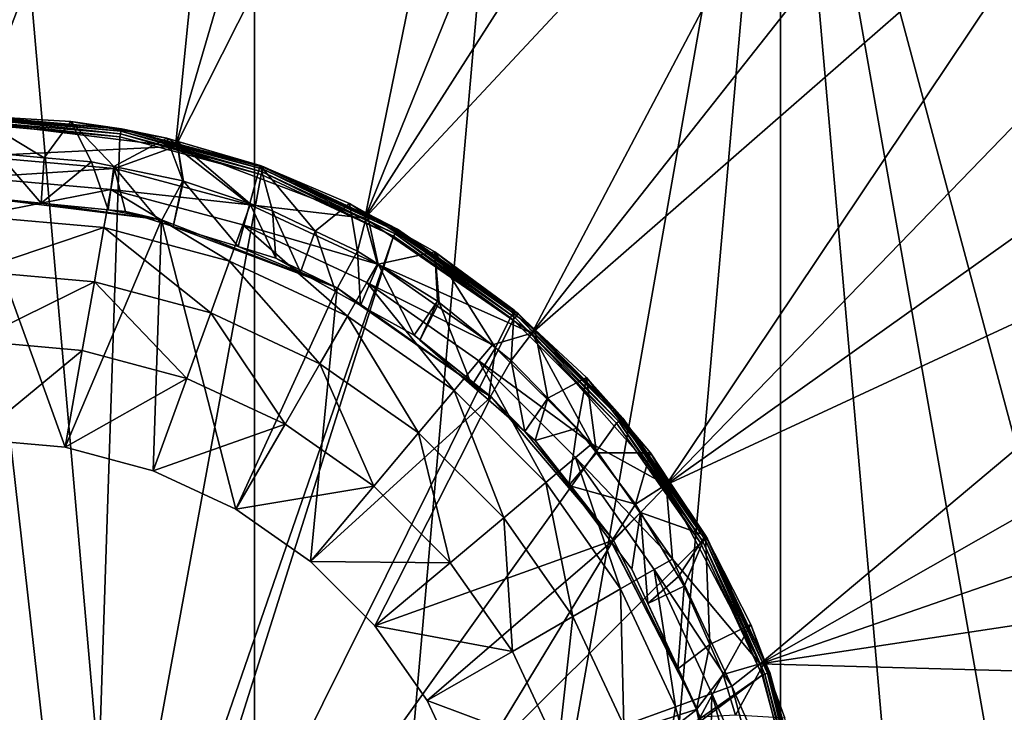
# Model space of a CAD drawing. Extents: x 0 to 80, y 0 to 208.
# Tile 12 of 33: x 41 to 66, y 54 to 71. Entities that reach past the tile are written whole.
import ezdxf

# ---------------------------------------------------------------- set-up
doc = ezdxf.new("R2010")
doc.units = 0

msp = doc.modelspace()

# ---------------------------------------------------------------- linework, layer by layer
for points in [[(40, 88), (46.945923, 8.607685), (40, 8.000016)], [(40, 88), (46.945923, 87.392303), (46.945923, 8.607685)], [(43.44265, 87.349686, 3.999993), (40, 87.500008, 3.999993), (40, 68.850014, 3.999993)], [(46.8591, 86.89991, 3.999993), (43.44265, 87.349686, 3.999993), (40, 68.850014, 3.999993)], [(46.945923, 87.392303), (53.680805, 85.587708), (46.945923, 8.607685)], [(46.8591, 86.89991, 3.999993), (40, 68.850014, 3.999993), (44.989727, 68.244133, 3.999993)], [(50.223351, 86.154076, 3.999993), (46.8591, 86.89991, 3.999993), (44.989727, 68.244133, 3.999993)], [(53.509792, 85.117874, 3.999993), (50.223351, 86.154076, 3.999993), (44.989727, 68.244133, 3.999993)], [(53.680805, 85.587708), (60, 82.641037), (46.945923, 8.607685)], [(53.509792, 85.117874, 3.999993), (44.989727, 68.244133, 3.999993), (49.68948, 66.461769, 3.999993)], [(56.69342, 83.799156, 3.999993), (53.509792, 85.117874, 3.999993), (49.68948, 66.461769, 3.999993)], [(59.75, 82.208008, 3.999993), (56.69342, 83.799156, 3.999993), (49.68948, 66.461769, 3.999993)], [(60, 82.641037), (53.680805, 10.412306), (46.945923, 8.607685)], [(60, 82.641037), (60, 13.35898), (53.680805, 10.412306)], [(60, 82.641037), (65.711502, 17.358213), (60, 13.35898)], [(60, 82.641037), (70.641777, 22.288502), (65.711502, 17.358213)], [(60, 82.641037), (74.641014, 27.999996), (70.641777, 22.288502)], [(60, 82.641037), (65.711502, 78.641769), (74.641014, 27.999996)], [(62.656269, 80.356506, 3.999993), (59.75, 82.208008, 3.999993), (49.68948, 66.461769, 3.999993)], [(62.656269, 80.356506, 3.999993), (49.68948, 66.461769, 3.999993), (53.826103, 63.606441, 3.999993)], [(65.390106, 78.258751, 3.999993), (62.656269, 80.356506, 3.999993), (53.826103, 63.606441, 3.999993)], [(67.930717, 75.930717, 3.999993), (65.390106, 78.258751, 3.999993), (53.826103, 63.606441, 3.999993)], [(67.930717, 75.930717, 3.999993), (53.826103, 63.606441, 3.999993), (57.15921, 59.844166, 3.999993)], [(70.258759, 73.390129, 3.999993), (67.930717, 75.930717, 3.999993), (57.15921, 59.844166, 3.999993)], [(72.356506, 70.656273, 3.999993), (70.258759, 73.390129, 3.999993), (57.15921, 59.844166, 3.999993)], [(74.208, 67.750008, 3.999993), (72.356506, 70.656273, 3.999993), (57.15921, 59.844166, 3.999993)], [(40, 69.000008, 38.443371), (42.395897, 68.863007, 38.393497), (41.734756, 67.963272, 38.066029)], [(40.589722, 68.064865, 38.103001), (40, 69.000008, 38.443371), (41.734756, 67.963272, 38.066029)], [(40, 69.000008, 60.599998), (40, 68.98764, 60.669212), (43.644466, 68.668785, 60.669212)], [(43.64661, 68.680969, 60.599998), (40, 69.000008, 60.599998), (43.644466, 68.668785, 60.669212)], [(42.395897, 68.863007, 38.393497), (40, 69.000008, 60.599998), (43.64661, 68.680969, 60.599998)], [(40, 69.000008, 38.443371), (40, 69.000008, 60.599998), (42.395897, 68.863007, 38.393497)], [(40, 68.98764, 60.669212), (40, 68.941414, 60.741409), (43.63644, 68.623276, 60.741409)], [(43.644466, 68.668785, 60.669212), (40, 68.98764, 60.669212), (43.63644, 68.623276, 60.741409)], [(43.63644, 68.623276, 60.741409), (40, 68.941414, 60.741409), (43.623901, 68.55217, 60.787632)], [(40, 68.941414, 60.741409), (40, 68.869232, 60.787632), (43.623901, 68.55217, 60.787632)], [(40, 68.800003, 60.799988), (36.388115, 68.484009, 60.799988), (42.799995, 44, 60.799988)], [(40, 68.869232, 60.787632), (40, 68.800003, 60.799988), (43.611877, 68.484009, 60.799988)], [(43.623901, 68.55217, 60.787632), (40, 68.869232, 60.787632), (43.611877, 68.484009, 60.799988)], [(44.989727, 68.244133, 23.999989), (40, 68.850014, 23.999989), (40, 67.999992, 24.000004)], [(40, 68.850014, 3.999993), (44.989727, 68.244133, 23.999989), (44.989727, 68.244133, 3.999993)], [(40, 68.850014, 3.999993), (40, 68.850014, 23.999989), (44.989727, 68.244133, 23.999989)], [(43.611877, 68.484009, 60.799988), (40, 68.800003, 60.799988), (42.799995, 44, 60.799988)], [(41.734756, 67.963272, 38.066029), (42.395897, 68.863007, 38.393497), (42.904339, 67.859497, 38.028255)], [(42.395897, 68.863007, 38.393497), (44.771313, 68.450897, 38.243504), (43.459831, 67.743362, 37.985996)], [(42.904339, 67.859497, 38.028255), (42.395897, 68.863007, 38.393497), (43.459831, 67.743362, 37.985996)], [(42.395897, 68.863007, 38.393497), (43.64661, 68.680969, 60.599998), (44.771313, 68.450897, 38.243504)], [(43.644466, 68.668785, 60.669212), (43.63644, 68.623276, 60.741409), (47.162384, 67.678513, 60.741409)], [(43.64661, 68.680969, 60.599998), (43.644466, 68.668785, 60.669212), (45.006042, 68.316696, 60.599998)], [(47.178192, 67.721931, 60.669212), (43.644466, 68.668785, 60.669212), (47.162384, 67.678513, 60.741409)], [(45.006042, 68.316696, 60.599998), (43.644466, 68.668785, 60.669212), (47.178192, 67.721931, 60.669212)], [(44.771313, 68.450897, 38.243504), (43.64661, 68.680969, 60.599998), (45.006042, 68.316696, 60.599998)], [(36.388115, 68.484009, 60.799988), (36, 68.411766, 60.799988), (42.799995, 44, 60.799988)], [(42.799995, 44, 60.799988), (36, 68.411766, 60.799988), (37.199997, 44, 60.799988)], [(47.114014, 67.545624, 60.799988), (43.611877, 68.484009, 60.799988), (42.799995, 44, 60.799988)], [(43.459831, 67.743362, 37.985996), (44.771313, 68.450897, 38.243504), (45.170792, 67.385674, 37.855804)], [(43.623901, 68.55217, 60.787632), (43.611877, 68.484009, 60.799988), (47.114014, 67.545624, 60.799988)], [(43.63644, 68.623276, 60.741409), (43.623901, 68.55217, 60.787632), (47.137691, 67.610649, 60.787632)], [(47.137691, 67.610649, 60.787632), (43.623901, 68.55217, 60.787632), (47.114014, 67.545624, 60.799988)], [(47.162384, 67.678513, 60.741409), (43.63644, 68.623276, 60.741409), (47.137691, 67.610649, 60.787632)], [(44.771313, 68.450897, 38.243504), (45.021893, 68.377014, 38.216621), (45.170792, 67.385674, 37.855804)], [(45.021893, 68.377014, 38.216621), (44.771313, 68.450897, 38.243504), (45.006042, 68.316696, 60.599998)], [(44.989727, 68.244133, 23.999989), (40, 67.999992, 24.000004), (43.472961, 67.696152, 24.000019)], [(44.989727, 68.244133, 23.999989), (43.472961, 67.696152, 24.000019), (46.840401, 66.793861, 24.000019)], [(44.989727, 68.244133, 3.999993), (49.68948, 66.461769, 23.999989), (49.68948, 66.461769, 3.999993)], [(44.989727, 68.244133, 23.999989), (46.840401, 66.793861, 24.000019), (49.68948, 66.461769, 23.999989)], [(44.989727, 68.244133, 3.999993), (44.989727, 68.244133, 23.999989), (49.68948, 66.461769, 23.999989)], [(45.021893, 68.377014, 38.216621), (45.006042, 68.316696, 60.599998), (47.182419, 67.733559, 60.599998)], [(47.182419, 67.733559, 60.599998), (45.006042, 68.316696, 60.599998), (47.178192, 67.721931, 60.669212)], [(45.021893, 68.377014, 38.216621), (47.085918, 67.768394, 37.995102), (46.833435, 66.829475, 37.653358)], [(45.186565, 67.382393, 37.854595), (45.021893, 68.377014, 38.216621), (46.833435, 66.829475, 37.653358)], [(45.170792, 67.385674, 37.855804), (45.021893, 68.377014, 38.216621), (45.186565, 67.382393, 37.854595)], [(47.085918, 67.768394, 37.995102), (45.021893, 68.377014, 38.216621), (47.182419, 67.733559, 60.599998)], [(39.999725, 66.999908, 38.858013), (40.589722, 68.064865, 38.103001), (41.657501, 66.83493, 38.795441)], [(43.472961, 67.696152, 24.000019), (40, 67.999992, 24.000004), (40, 67.471741, 27.42964)], [(40.589722, 68.064865, 38.103001), (41.734756, 67.963272, 38.066029), (41.657501, 66.83493, 38.795441)], [(41.734756, 67.963272, 38.066029), (42.904339, 67.859497, 38.028255), (41.657501, 66.83493, 38.795441)], [(43.472961, 67.696152, 24.000019), (40, 67.471741, 27.42964), (43.381229, 67.175926, 27.42964)], [(41.657501, 66.83493, 38.795441), (42.904339, 67.859497, 38.028255), (43.321365, 66.669342, 38.732632)], [(42.904339, 67.859497, 38.028255), (43.459831, 67.743362, 37.985996), (43.321365, 66.669342, 38.732632)], [(43.321365, 66.669342, 38.732632), (43.459831, 67.743362, 37.985996), (43.744728, 66.627205, 38.71666)], [(43.472961, 67.696152, 24.000019), (43.381229, 67.175926, 27.42964), (46.840401, 66.793861, 24.000019)], [(43.744728, 66.627205, 38.71666), (43.459831, 67.743362, 37.985996), (44.620914, 66.35466, 38.613274)], [(43.459831, 67.743362, 37.985996), (45.170792, 67.385674, 37.855804), (44.620914, 66.35466, 38.613274)], [(46.833435, 66.829475, 37.653358), (47.085918, 67.768394, 37.995102), (47.393703, 66.641357, 37.5849)], [(47.393703, 66.641357, 37.5849), (47.085918, 67.768394, 37.995102), (48.452198, 66.140976, 37.402763)], [(47.085918, 67.768394, 37.995102), (49.309448, 66.823959, 37.651344), (48.452198, 66.140976, 37.402763)], [(49.309448, 66.823959, 37.651344), (47.085918, 67.768394, 37.995102), (49.73521, 66.543159, 60.599998)], [(47.085918, 67.768394, 37.995102), (47.182419, 67.733559, 60.599998), (49.73521, 66.543159, 60.599998)], [(47.162384, 67.678513, 60.741409), (47.137691, 67.610649, 60.787632), (50.434612, 66.073265, 60.787632)], [(47.178192, 67.721931, 60.669212), (47.162384, 67.678513, 60.741409), (50.470711, 66.135796, 60.741409)], [(50.470711, 66.135796, 60.741409), (47.162384, 67.678513, 60.741409), (50.434612, 66.073265, 60.787632)], [(47.182419, 67.733559, 60.599998), (47.178192, 67.721931, 60.669212), (49.73521, 66.543159, 60.599998)], [(50.493813, 66.175819, 60.669212), (47.178192, 67.721931, 60.669212), (50.470711, 66.135796, 60.741409)], [(49.73521, 66.543159, 60.599998), (47.178192, 67.721931, 60.669212), (50.493813, 66.175819, 60.669212)], [(74.208, 67.750008, 3.999993), (57.15921, 59.844166, 3.999993), (59.495087, 55.393517, 3.999993)], [(75.799156, 64.69342, 3.999993), (74.208, 67.750008, 3.999993), (59.495087, 55.393517, 3.999993)], [(43.381229, 67.175926, 27.42964), (40, 67.471741, 27.42964), (40, 66.510796, 30.779467)], [(50.399998, 66.013336, 60.799988), (47.114014, 67.545624, 60.799988), (42.799995, 44, 60.799988)], [(47.137691, 67.610649, 60.787632), (47.114014, 67.545624, 60.799988), (50.399998, 66.013336, 60.799988)], [(50.434612, 66.073265, 60.787632), (47.137691, 67.610649, 60.787632), (50.399998, 66.013336, 60.799988)], [(43.381229, 67.175926, 27.42964), (40, 66.510796, 30.779467), (43.214367, 66.229584, 30.779467)], [(43.381229, 67.175926, 27.42964), (43.214367, 66.229584, 30.779467), (46.331062, 65.394463, 30.779467)], [(46.659729, 66.29747, 27.42964), (43.381229, 67.175926, 27.42964), (46.331062, 65.394463, 30.779467)], [(46.840401, 66.793861, 24.000019), (43.381229, 67.175926, 27.42964), (46.659729, 66.29747, 27.42964)], [(44.620914, 66.35466, 38.613274), (45.170792, 67.385674, 37.855804), (44.932575, 66.257713, 38.576515)], [(45.170792, 67.385674, 37.855804), (45.186565, 67.382393, 37.854595), (44.932575, 66.257713, 38.576515)], [(44.932575, 66.257713, 38.576515), (45.186565, 67.382393, 37.854595), (46.540619, 65.757515, 38.386791)], [(45.186565, 67.382393, 37.854595), (46.833435, 66.829475, 37.653358), (46.540619, 65.757515, 38.386791)], [(39.999992, 67, 40.799992), (39.999725, 66.999908, 38.858013), (41.657501, 66.83493, 38.795441)], [(39.999992, 67, 40.799992), (44.642464, 66.424103, 40.799992), (42.252438, 60.774208, 40.799992)], [(40, 60.97126, 40.799992), (39.999992, 67, 40.799992), (42.252438, 60.774208, 40.799992)], [(39.999992, 67, 40.799992), (41.657501, 66.83493, 38.795441), (44.642464, 66.424103, 40.799992)], [(41.657501, 66.83493, 38.795441), (43.321365, 66.669342, 38.732632), (44.642464, 66.424103, 40.799992)], [(46.540619, 65.757515, 38.386791), (46.833435, 66.829475, 37.653358), (47.482021, 65.464706, 38.275719)], [(46.840401, 66.793861, 24.000019), (46.659729, 66.29747, 27.42964), (49.999996, 65.320518, 24.000019)], [(46.833435, 66.829475, 37.653358), (47.393703, 66.641357, 37.5849), (47.482021, 65.464706, 38.275719)], [(49.68948, 66.461769, 23.999989), (46.840401, 66.793861, 24.000019), (49.999996, 65.320518, 24.000019)], [(48.452198, 66.140976, 37.402763), (49.309448, 66.823959, 37.651344), (49.501411, 65.644981, 37.222237)], [(49.309448, 66.823959, 37.651344), (49.747833, 66.57457, 37.560581), (49.501411, 65.644981, 37.222237)], [(49.747833, 66.57457, 37.560581), (49.309448, 66.823959, 37.651344), (49.73521, 66.543159, 60.599998)], [(43.214367, 66.229584, 30.779467), (40, 66.510796, 30.779467), (40, 65.143379, 33.962234)], [(43.321365, 66.669342, 38.732632), (43.744728, 66.627205, 38.71666), (44.642464, 66.424103, 40.799992)], [(44.642464, 66.424103, 40.799992), (43.744728, 66.627205, 38.71666), (44.620914, 66.35466, 38.613274)], [(47.482021, 65.464706, 38.275719), (47.393703, 66.641357, 37.5849), (48.093952, 65.123795, 38.146408)], [(47.393703, 66.641357, 37.5849), (48.452198, 66.140976, 37.402763), (48.093952, 65.123795, 38.146408)], [(49.501411, 65.644981, 37.222237), (49.747833, 66.57457, 37.560581), (50.019974, 65.320045, 37.103966)], [(49.68948, 66.461769, 3.999993), (53.826103, 63.606441, 23.999989), (53.826103, 63.606441, 3.999993)], [(49.68948, 66.461769, 23.999989), (49.999996, 65.320518, 24.000019), (53.826103, 63.606441, 23.999989)], [(49.68948, 66.461769, 3.999993), (49.68948, 66.461769, 23.999989), (53.826103, 63.606441, 23.999989)], [(49.747833, 66.57457, 37.560581), (49.73521, 66.543159, 60.599998), (50.499996, 66.186546, 60.599998)], [(50.499996, 66.186546, 60.599998), (49.73521, 66.543159, 60.599998), (50.493813, 66.175819, 60.669212)], [(51.421173, 65.622749, 37.214146), (49.747833, 66.57457, 37.560581), (53.498535, 64.086945, 60.599998)], [(49.747833, 66.57457, 37.560581), (50.499996, 66.186546, 60.599998), (53.498535, 64.086945, 60.599998)], [(49.747833, 66.57457, 37.560581), (51.421173, 65.622749, 37.214146), (50.019974, 65.320045, 37.103966)], [(43.214367, 66.229584, 30.779467), (40, 65.143379, 33.962234), (42.97691, 64.882904, 33.962234)], [(42.252438, 60.774208, 40.799992), (44.642464, 66.424103, 40.799992), (44.436432, 60.189011, 40.799992)], [(43.214367, 66.229584, 30.779467), (42.97691, 64.882904, 33.962234), (45.863377, 64.109505, 33.962234)], [(46.331062, 65.394463, 30.779467), (43.214367, 66.229584, 30.779467), (45.863377, 64.109505, 33.962234)], [(44.436432, 60.189011, 40.799992), (44.642464, 66.424103, 40.799992), (46.485634, 59.233456, 40.799992)], [(44.642464, 66.424103, 40.799992), (44.620914, 66.35466, 38.613274), (44.932575, 66.257713, 38.576515)], [(44.642464, 66.424103, 40.799992), (49.003498, 64.731331, 40.799992), (46.485634, 59.233456, 40.799992)], [(44.642464, 66.424103, 40.799992), (44.932575, 66.257713, 38.576515), (49.003498, 64.731331, 40.799992)], [(44.932575, 66.257713, 38.576515), (46.540619, 65.757515, 38.386791), (49.003498, 64.731331, 40.799992)], [(46.659729, 66.29747, 27.42964), (46.331062, 65.394463, 30.779467), (49.255402, 64.030823, 30.779467)], [(49.735874, 64.863029, 27.42964), (46.659729, 66.29747, 27.42964), (49.255402, 64.030823, 30.779467)], [(49.999996, 65.320518, 24.000019), (46.659729, 66.29747, 27.42964), (49.735874, 64.863029, 27.42964)], [(50.399998, 66.013336, 60.799988), (42.799995, 44, 60.799988), (43.399998, 43.839245, 60.799988)], [(53.36998, 63.933731, 60.799988), (50.399998, 66.013336, 60.799988), (43.399998, 43.839245, 60.799988)], [(48.093952, 65.123795, 38.146408), (48.452198, 66.140976, 37.402763), (48.954971, 64.644096, 37.964462)], [(48.452198, 66.140976, 37.402763), (49.501411, 65.644981, 37.222237), (48.954971, 64.644096, 37.964462)], [(50.434612, 66.073265, 60.787632), (50.399998, 66.013336, 60.799988), (53.36998, 63.933731, 60.799988)], [(50.470711, 66.135796, 60.741409), (50.434612, 66.073265, 60.787632), (53.414474, 63.986748, 60.787632)], [(53.414474, 63.986748, 60.787632), (50.434612, 66.073265, 60.787632), (53.36998, 63.933731, 60.799988)], [(50.493813, 66.175819, 60.669212), (50.470711, 66.135796, 60.741409), (53.460884, 64.042061, 60.741409)], [(53.460884, 64.042061, 60.741409), (50.470711, 66.135796, 60.741409), (53.414474, 63.986748, 60.787632)], [(50.499996, 66.186546, 60.599998), (50.493813, 66.175819, 60.669212), (53.490589, 64.077469, 60.669212)], [(53.490589, 64.077469, 60.669212), (50.493813, 66.175819, 60.669212), (53.460884, 64.042061, 60.741409)], [(53.498535, 64.086945, 60.599998), (50.499996, 66.186546, 60.599998), (53.490589, 64.077469, 60.669212)], [(46.540619, 65.757515, 38.386791), (47.482021, 65.464706, 38.275719), (49.003498, 64.731331, 40.799992)], [(48.954971, 64.644096, 37.964462), (49.501411, 65.644981, 37.222237), (49.577995, 64.296989, 37.832813)], [(49.501411, 65.644981, 37.222237), (50.019974, 65.320045, 37.103966), (49.577995, 64.296989, 37.832813)], [(50.019974, 65.320045, 37.103966), (51.421173, 65.622749, 37.214146), (51.491024, 64.398232, 36.768452)], [(51.421173, 65.622749, 37.214146), (53.389809, 64.177544, 36.688133), (52.924557, 63.242733, 36.347897)], [(51.528671, 64.367859, 36.757408), (51.421173, 65.622749, 37.214146), (52.924557, 63.242733, 36.347897)], [(51.421173, 65.622749, 37.214146), (53.498535, 64.086945, 60.599998), (53.89616, 63.68932, 60.599998)], [(53.389809, 64.177544, 36.688133), (51.421173, 65.622749, 37.214146), (53.89616, 63.68932, 60.599998)], [(51.491024, 64.398232, 36.768452), (51.421173, 65.622749, 37.214146), (51.528671, 64.367859, 36.757408)], [(46.331062, 65.394463, 30.779467), (45.863377, 64.109505, 33.962234), (48.571674, 62.8466, 33.962234)], [(49.255402, 64.030823, 30.779467), (46.331062, 65.394463, 30.779467), (48.571674, 62.8466, 33.962234)], [(47.482021, 65.464706, 38.275719), (48.093952, 65.123795, 38.146408), (49.003498, 64.731331, 40.799992)], [(49.577995, 64.296989, 37.832813), (50.019974, 65.320045, 37.103966), (50.912739, 63.553394, 37.550762)], [(49.999996, 65.320518, 24.000019), (49.735874, 64.863029, 27.42964), (52.855747, 63.320904, 24.000019)], [(53.826103, 63.606441, 23.999989), (49.999996, 65.320518, 24.000019), (52.855747, 63.320904, 24.000019)], [(50.019974, 65.320045, 37.103966), (51.491024, 64.398232, 36.768452), (50.912739, 63.553394, 37.550762)], [(42.97691, 64.882904, 33.962234), (40, 65.143379, 33.962234), (40, 63.413231, 36.931709)], [(49.003498, 64.731331, 40.799992), (48.093952, 65.123795, 38.146408), (48.954971, 64.644096, 37.964462)], [(42.97691, 64.882904, 33.962234), (40, 63.413231, 36.931709), (42.676479, 63.179077, 36.931709)], [(42.97691, 64.882904, 33.962234), (42.676479, 63.179077, 36.931709), (45.271637, 62.4837, 36.931709)], [(45.863377, 64.109505, 33.962234), (42.97691, 64.882904, 33.962234), (45.271637, 62.4837, 36.931709)], [(49.735874, 64.863029, 27.42964), (49.255402, 64.030823, 30.779467), (51.898514, 62.180103, 30.779467)], [(52.516197, 62.916218, 27.42964), (49.735874, 64.863029, 27.42964), (51.898514, 62.180103, 30.779467)], [(52.855747, 63.320904, 24.000019), (49.735874, 64.863029, 27.42964), (52.516197, 62.916218, 27.42964)], [(46.485634, 59.233456, 40.799992), (49.003498, 64.731331, 40.799992), (48.337765, 57.936581, 40.799992)], [(49.003498, 64.731331, 40.799992), (52.818733, 62.024265, 40.799992), (48.337765, 57.936581, 40.799992)], [(49.003498, 64.731331, 40.799992), (48.954971, 64.644096, 37.964462), (49.577995, 64.296989, 37.832813)], [(49.003498, 64.731331, 40.799992), (49.577995, 64.296989, 37.832813), (52.818733, 62.024265, 40.799992)], [(77.117859, 61.509789, 3.999993), (75.799156, 64.69342, 3.999993), (59.495087, 55.393517, 3.999993)], [(49.577995, 64.296989, 37.832813), (50.912739, 63.553394, 37.550762), (52.818733, 62.024265, 40.799992)], [(50.912739, 63.553394, 37.550762), (51.491024, 64.398232, 36.768452), (51.051384, 63.432575, 37.50494)], [(51.491024, 64.398232, 36.768452), (51.528671, 64.367859, 36.757408), (51.051384, 63.432575, 37.50494)], [(51.051384, 63.432575, 37.50494), (51.528671, 64.367859, 36.757408), (52.343559, 62.306671, 37.077888)], [(51.528671, 64.367859, 36.757408), (52.924557, 63.242733, 36.347897), (52.343559, 62.306671, 37.077888)], [(45.863377, 64.109505, 33.962234), (45.271637, 62.4837, 36.931709), (47.706612, 61.348259, 36.931709)], [(48.571674, 62.8466, 33.962234), (45.863377, 64.109505, 33.962234), (47.706612, 61.348259, 36.931709)], [(49.255402, 64.030823, 30.779467), (48.571674, 62.8466, 33.962234), (51.019535, 61.13258, 33.962234)], [(51.898514, 62.180103, 30.779467), (49.255402, 64.030823, 30.779467), (51.019535, 61.13258, 33.962234)], [(52.924557, 63.242733, 36.347897), (53.389809, 64.177544, 36.688133), (53.315128, 62.927933, 36.233307)], [(53.389809, 64.177544, 36.688133), (53.905594, 63.69725, 36.513313), (53.315128, 62.927933, 36.233307)], [(53.905594, 63.69725, 36.513313), (53.389809, 64.177544, 36.688133), (53.89616, 63.68932, 60.599998)], [(53.460884, 64.042061, 60.741409), (53.414474, 63.986748, 60.787632), (55.986752, 61.414482, 60.787632)], [(53.490589, 64.077469, 60.669212), (53.460884, 64.042061, 60.741409), (56.042057, 61.460884, 60.741409)], [(56.042057, 61.460884, 60.741409), (53.460884, 64.042061, 60.741409), (55.986752, 61.414482, 60.787632)], [(53.498535, 64.086945, 60.599998), (53.490589, 64.077469, 60.669212), (53.89616, 63.68932, 60.599998)], [(56.077461, 61.490597, 60.669212), (53.490589, 64.077469, 60.669212), (56.042057, 61.460884, 60.741409)], [(53.89616, 63.68932, 60.599998), (53.490589, 64.077469, 60.669212), (56.077461, 61.490597, 60.669212)], [(55.93372, 61.369984, 60.799988), (53.36998, 63.933731, 60.799988), (43.399998, 43.839245, 60.799988)], [(53.414474, 63.986748, 60.787632), (53.36998, 63.933731, 60.799988), (55.93372, 61.369984, 60.799988)], [(55.986752, 61.414482, 60.787632), (53.414474, 63.986748, 60.787632), (55.93372, 61.369984, 60.799988)], [(50.912739, 63.553394, 37.550762), (51.051384, 63.432575, 37.50494), (52.818733, 62.024265, 40.799992)], [(53.826103, 63.606441, 23.999989), (52.855747, 63.320904, 24.000019), (55.320885, 60.855747, 24.000019)], [(53.315128, 62.927933, 36.233307), (53.905594, 63.69725, 36.513313), (54.226463, 61.995327, 35.893871)], [(53.826103, 63.606441, 3.999993), (57.15921, 59.844166, 23.999989), (57.15921, 59.844166, 3.999993)], [(53.826103, 63.606441, 23.999989), (55.320885, 60.855747, 24.000019), (57.15921, 59.844166, 23.999989)], [(53.826103, 63.606441, 3.999993), (53.826103, 63.606441, 23.999989), (57.15921, 59.844166, 23.999989)], [(53.905594, 63.69725, 36.513313), (53.89616, 63.68932, 60.599998), (56.086933, 61.498554, 60.599998)], [(56.086933, 61.498554, 60.599998), (53.89616, 63.68932, 60.599998), (56.077461, 61.490597, 60.669212)], [(55.18642, 62.504501, 36.079197), (53.905594, 63.69725, 36.513313), (56.086933, 61.498554, 60.599998)], [(53.905594, 63.69725, 36.513313), (55.18642, 62.504501, 36.079197), (54.226463, 61.995327, 35.893871)], [(42.676479, 63.179077, 36.931709), (40, 63.413231, 36.931709), (40, 60.97126, 40.799992)], [(51.051384, 63.432575, 37.50494), (52.343559, 62.306671, 37.077888), (52.818733, 62.024265, 40.799992)], [(52.855747, 63.320904, 24.000019), (52.516197, 62.916218, 27.42964), (55.320885, 60.855747, 24.000019)], [(42.676479, 63.179077, 36.931709), (40, 60.97126, 40.799992), (42.252438, 60.774208, 40.799992)], [(45.271637, 62.4837, 36.931709), (42.676479, 63.179077, 36.931709), (42.252438, 60.774208, 40.799992)], [(52.343559, 62.306671, 37.077888), (52.924557, 63.242733, 36.347897), (52.753597, 61.949402, 36.942379)], [(52.924557, 63.242733, 36.347897), (53.315128, 62.927933, 36.233307), (52.753597, 61.949402, 36.942379)], [(48.571674, 62.8466, 33.962234), (47.706612, 61.348259, 36.931709), (49.907433, 59.807213, 36.931709)], [(51.019535, 61.13258, 33.962234), (48.571674, 62.8466, 33.962234), (49.907433, 59.807213, 36.931709)], [(52.516197, 62.916218, 27.42964), (51.898514, 62.180103, 30.779467), (54.180092, 59.898525, 30.779467)], [(54.916222, 60.516209, 27.42964), (52.516197, 62.916218, 27.42964), (54.180092, 59.898525, 30.779467)], [(55.320885, 60.855747, 24.000019), (52.516197, 62.916218, 27.42964), (54.916222, 60.516209, 27.42964)], [(52.753597, 61.949402, 36.942379), (53.315128, 62.927933, 36.233307), (53.653316, 61.165421, 36.645023)], [(53.315128, 62.927933, 36.233307), (54.226463, 61.995327, 35.893871), (53.653316, 61.165421, 36.645023)], [(45.271637, 62.4837, 36.931709), (42.252438, 60.774208, 40.799992), (44.436432, 60.189011, 40.799992)], [(47.706612, 61.348259, 36.931709), (45.271637, 62.4837, 36.931709), (44.436432, 60.189011, 40.799992)], [(52.818733, 62.024265, 40.799992), (52.343559, 62.306671, 37.077888), (52.753597, 61.949402, 36.942379)], [(54.226463, 61.995327, 35.893871), (55.18642, 62.504501, 36.079197), (54.957909, 61.246841, 35.621433)], [(54.957909, 61.246841, 35.621433), (55.18642, 62.504501, 36.079197), (55.429588, 60.632198, 35.397724)], [(55.18642, 62.504501, 36.079197), (56.086933, 61.498554, 60.599998), (57.217587, 59.883804, 60.599998)], [(56.773754, 60.635029, 35.398766), (55.18642, 62.504501, 36.079197), (57.217587, 59.883804, 60.599998)], [(55.18642, 62.504501, 36.079197), (56.773754, 60.635029, 35.398766), (55.429588, 60.632198, 35.397724)], [(51.898514, 62.180103, 30.779467), (51.019535, 61.13258, 33.962234), (53.132572, 59.019535, 33.962234)], [(54.180092, 59.898525, 30.779467), (51.898514, 62.180103, 30.779467), (53.132572, 59.019535, 33.962234)], [(48.337765, 57.936581, 40.799992), (52.818733, 62.024265, 40.799992), (49.936562, 56.337772, 40.799992)], [(52.818733, 62.024265, 40.799992), (55.856888, 58.46706, 40.799992), (49.936562, 56.337772, 40.799992)], [(52.818733, 62.024265, 40.799992), (52.753597, 61.949402, 36.942379), (53.653316, 61.165421, 36.645023)], [(52.818733, 62.024265, 40.799992), (53.653316, 61.165421, 36.645023), (55.856888, 58.46706, 40.799992)], [(53.653316, 61.165421, 36.645023), (54.226463, 61.995327, 35.893871), (53.913651, 60.938599, 36.558987)], [(54.226463, 61.995327, 35.893871), (54.957909, 61.246841, 35.621433), (53.913651, 60.938599, 36.558987)], [(58.013329, 58.400005, 60.799988), (55.93372, 61.369984, 60.799988), (43.399998, 43.839245, 60.799988)], [(47.706612, 61.348259, 36.931709), (44.436432, 60.189011, 40.799992), (46.485634, 59.233456, 40.799992)], [(49.907433, 59.807213, 36.931709), (47.706612, 61.348259, 36.931709), (46.485634, 59.233456, 40.799992)], [(55.986752, 61.414482, 60.787632), (55.93372, 61.369984, 60.799988), (58.013329, 58.400005, 60.799988)], [(56.042057, 61.460884, 60.741409), (55.986752, 61.414482, 60.787632), (58.073277, 58.434605, 60.787632)], [(58.073277, 58.434605, 60.787632), (55.986752, 61.414482, 60.787632), (58.013329, 58.400005, 60.799988)], [(56.077461, 61.490597, 60.669212), (56.042057, 61.460884, 60.741409), (58.135799, 58.470726, 60.741409)], [(58.135799, 58.470726, 60.741409), (56.042057, 61.460884, 60.741409), (58.073277, 58.434605, 60.787632)], [(56.086933, 61.498554, 60.599998), (56.077461, 61.490597, 60.669212), (57.217587, 59.883804, 60.599998)], [(58.175823, 58.493824, 60.669212), (56.077461, 61.490597, 60.669212), (58.135799, 58.470726, 60.741409)], [(57.217587, 59.883804, 60.599998), (56.077461, 61.490597, 60.669212), (58.175823, 58.493824, 60.669212)], [(78.154068, 58.223366, 3.999993), (77.117859, 61.509789, 3.999993), (59.495087, 55.393517, 3.999993)], [(51.019535, 61.13258, 33.962234), (49.907433, 59.807213, 36.931709), (51.807213, 57.907433, 36.931709)], [(53.132572, 59.019535, 33.962234), (51.019535, 61.13258, 33.962234), (51.807213, 57.907433, 36.931709)], [(53.653316, 61.165421, 36.645023), (53.913651, 60.938599, 36.558987), (55.856888, 58.46706, 40.799992)], [(53.913651, 60.938599, 36.558987), (54.957909, 61.246841, 35.621433), (54.750824, 59.823395, 36.136002)], [(54.957909, 61.246841, 35.621433), (55.429588, 60.632198, 35.397724), (54.750824, 59.823395, 36.136002)], [(53.913651, 60.938599, 36.558987), (54.750824, 59.823395, 36.136002), (55.856888, 58.46706, 40.799992)], [(55.320885, 60.855747, 24.000019), (54.916222, 60.516209, 27.42964), (57.320507, 58, 24.000019)], [(57.15921, 59.844166, 23.999989), (55.320885, 60.855747, 24.000019), (57.320507, 58, 24.000019)], [(54.750824, 59.823395, 36.136002), (55.429588, 60.632198, 35.397724), (56.401779, 59.365334, 34.936638)], [(55.429588, 60.632198, 35.397724), (56.773754, 60.635029, 35.398766), (56.401779, 59.365334, 34.936638)], [(56.773754, 60.635029, 35.398766), (57.255154, 59.911041, 35.135254), (56.401779, 59.365334, 34.936638)], [(57.255154, 59.911041, 35.135254), (56.773754, 60.635029, 35.398766), (57.217587, 59.883804, 60.599998)], [(54.916222, 60.516209, 27.42964), (54.180092, 59.898525, 30.779467), (56.030823, 57.255417, 30.779467)], [(56.863029, 57.735889, 27.42964), (54.916222, 60.516209, 27.42964), (56.030823, 57.255417, 30.779467)], [(57.320507, 58, 24.000019), (54.916222, 60.516209, 27.42964), (56.863029, 57.735889, 27.42964)], [(54.180092, 59.898525, 30.779467), (53.132572, 59.019535, 33.962234), (54.846581, 56.571693, 33.962234)], [(56.030823, 57.255417, 30.779467), (54.180092, 59.898525, 30.779467), (54.846581, 56.571693, 33.962234)], [(56.401779, 59.365334, 34.936638), (57.255154, 59.911041, 35.135254), (56.524876, 59.157459, 34.860985)], [(56.524876, 59.157459, 34.860985), (57.255154, 59.911041, 35.135254), (58.139961, 58.580338, 34.650921)], [(57.255154, 59.911041, 35.135254), (57.217587, 59.883804, 60.599998), (58.186531, 58.499992, 60.599998)], [(58.186531, 58.499992, 60.599998), (57.217587, 59.883804, 60.599998), (58.175823, 58.493824, 60.669212)], [(58.139961, 58.580338, 34.650921), (57.255154, 59.911041, 35.135254), (58.186531, 58.499992, 60.599998)], [(49.907433, 59.807213, 36.931709), (46.485634, 59.233456, 40.799992), (48.337765, 57.936581, 40.799992)], [(49.907433, 59.807213, 36.931709), (48.337765, 57.936581, 40.799992), (51.807213, 57.907433, 36.931709)], [(55.856888, 58.46706, 40.799992), (54.750824, 59.823395, 36.136002), (55.800686, 58.424889, 35.605549)], [(54.750824, 59.823395, 36.136002), (56.401779, 59.365334, 34.936638), (55.800686, 58.424889, 35.605549)], [(57.15921, 59.844166, 3.999993), (59.495087, 55.393517, 23.999989), (59.495087, 55.393517, 3.999993)], [(57.15921, 59.844166, 23.999989), (57.320507, 58, 24.000019), (59.495087, 55.393517, 23.999989)], [(57.15921, 59.844166, 3.999993), (57.15921, 59.844166, 23.999989), (59.495087, 55.393517, 23.999989)], [(56.401779, 59.365334, 34.936638), (56.524876, 59.157459, 34.860985), (55.800686, 58.424889, 35.605549)], [(55.800686, 58.424889, 35.605549), (56.524876, 59.157459, 34.860985), (55.810429, 58.411926, 35.600616)], [(55.810429, 58.411926, 35.600616), (56.524876, 59.157459, 34.860985), (56.307991, 57.749123, 35.34922)], [(56.307991, 57.749123, 35.34922), (56.524876, 59.157459, 34.860985), (56.703129, 56.891979, 35.024105)], [(56.524876, 59.157459, 34.860985), (57.468765, 57.563602, 34.280853), (56.703129, 56.891979, 35.024105)], [(56.524876, 59.157459, 34.860985), (58.139961, 58.580338, 34.650921), (57.468765, 57.563602, 34.280853)], [(53.132572, 59.019535, 33.962234), (51.807213, 57.907433, 36.931709), (53.348244, 55.706619, 36.931709)], [(54.846581, 56.571693, 33.962234), (53.132572, 59.019535, 33.962234), (53.348244, 55.706619, 36.931709)], [(59.545605, 55.114029, 60.799988), (58.013329, 58.400005, 60.799988), (43.399998, 43.839245, 60.799988)], [(49.936562, 56.337772, 40.799992), (55.856888, 58.46706, 40.799992), (51.23344, 54.485649, 40.799992)], [(51.23344, 54.485649, 40.799992), (55.856888, 58.46706, 40.799992), (52.188999, 52.43644, 40.799992)], [(55.856888, 58.46706, 40.799992), (57.933781, 54.275303, 40.799992), (52.188999, 52.43644, 40.799992)], [(55.856888, 58.46706, 40.799992), (55.800686, 58.424889, 35.605549), (57.933781, 54.275303, 40.799992)], [(55.800686, 58.424889, 35.605549), (55.810429, 58.411926, 35.600616), (57.933781, 54.275303, 40.799992)], [(55.810429, 58.411926, 35.600616), (56.307991, 57.749123, 35.34922), (57.933781, 54.275303, 40.799992)], [(57.468765, 57.563602, 34.280853), (58.139961, 58.580338, 34.650921), (57.60931, 57.326286, 34.194469)], [(57.60931, 57.326286, 34.194469), (58.139961, 58.580338, 34.650921), (58.247639, 55.874557, 33.666088)], [(58.073277, 58.434605, 60.787632), (58.013329, 58.400005, 60.799988), (59.545605, 55.114029, 60.799988)], [(58.135799, 58.470726, 60.741409), (58.073277, 58.434605, 60.787632), (59.610653, 55.137695, 60.787632)], [(59.610653, 55.137695, 60.787632), (58.073277, 58.434605, 60.787632), (59.545605, 55.114029, 60.799988)], [(58.175823, 58.493824, 60.669212), (58.135799, 58.470726, 60.741409), (59.678497, 55.162399, 60.741409)], [(59.678497, 55.162399, 60.741409), (58.135799, 58.470726, 60.741409), (59.610653, 55.137695, 60.787632)], [(59.258614, 56.373478, 33.847691), (58.139961, 58.580338, 34.650921), (59.614777, 55.437119, 60.599998)], [(58.139961, 58.580338, 34.650921), (58.186531, 58.499992, 60.599998), (59.614777, 55.437119, 60.599998)], [(58.139961, 58.580338, 34.650921), (59.258614, 56.373478, 33.847691), (58.247639, 55.874557, 33.666088)], [(58.186531, 58.499992, 60.599998), (58.175823, 58.493824, 60.669212), (59.614777, 55.437119, 60.599998)], [(59.721928, 55.178196, 60.669212), (58.175823, 58.493824, 60.669212), (59.678497, 55.162399, 60.741409)], [(59.614777, 55.437119, 60.599998), (58.175823, 58.493824, 60.669212), (59.721928, 55.178196, 60.669212)], [(78.154068, 58.223366, 3.999993), (59.495087, 55.393517, 3.999993), (78.899902, 54.8591, 3.999993)], [(51.807213, 57.907433, 36.931709), (48.337765, 57.936581, 40.799992), (49.936562, 56.337772, 40.799992)], [(51.807213, 57.907433, 36.931709), (49.936562, 56.337772, 40.799992), (53.348244, 55.706619, 36.931709)], [(57.320507, 58, 24.000019), (56.863029, 57.735889, 27.42964), (58.793846, 54.840416, 24.000019)], [(59.495087, 55.393517, 23.999989), (57.320507, 58, 24.000019), (58.793846, 54.840416, 24.000019)], [(56.863029, 57.735889, 27.42964), (56.030823, 57.255417, 30.779467), (57.394463, 54.331062, 30.779467)], [(56.307991, 57.749123, 35.34922), (56.703129, 56.891979, 35.024105), (57.933781, 54.275303, 40.799992)], [(58.297455, 54.659725, 27.42964), (56.863029, 57.735889, 27.42964), (57.394463, 54.331062, 30.779467)], [(58.793846, 54.840416, 24.000019), (56.863029, 57.735889, 27.42964), (58.297455, 54.659725, 27.42964)], [(57.468765, 57.563602, 34.280853), (57.60931, 57.326286, 34.194469), (56.703129, 56.891979, 35.024105)], [(56.030823, 57.255417, 30.779467), (54.846581, 56.571693, 33.962234), (56.109486, 53.863377, 33.962234)], [(57.394463, 54.331062, 30.779467), (56.030823, 57.255417, 30.779467), (56.109486, 53.863377, 33.962234)], [(56.703129, 56.891979, 35.024105), (57.60931, 57.326286, 34.194469), (57.451073, 55.269478, 34.408703)], [(57.60931, 57.326286, 34.194469), (58.247639, 55.874557, 33.666088), (57.451073, 55.269478, 34.408703)], [(56.703129, 56.891979, 35.024105), (57.451073, 55.269478, 34.408703), (57.933781, 54.275303, 40.799992)], [(54.846581, 56.571693, 33.962234), (53.348244, 55.706619, 36.931709), (54.483692, 53.271652, 36.931709)], [(56.109486, 53.863377, 33.962234), (54.846581, 56.571693, 33.962234), (54.483692, 53.271652, 36.931709)], [(53.348244, 55.706619, 36.931709), (49.936562, 56.337772, 40.799992), (51.23344, 54.485649, 40.799992)], [(58.247639, 55.874557, 33.666088), (59.258614, 56.373478, 33.847691), (58.574181, 55.131912, 33.395798)], [(59.258614, 56.373478, 33.847691), (59.602531, 55.434643, 33.505978), (58.574181, 55.131912, 33.395798)], [(59.258614, 56.373478, 33.847691), (59.614777, 55.437119, 60.599998), (59.602531, 55.434643, 33.505978)], [(53.348244, 55.706619, 36.931709), (51.23344, 54.485649, 40.799992), (54.483692, 53.271652, 36.931709)], [(57.451073, 55.269478, 34.408703), (58.247639, 55.874557, 33.666088), (57.913631, 54.266064, 34.028114)], [(58.247639, 55.874557, 33.666088), (58.574181, 55.131912, 33.395798), (57.913631, 54.266064, 34.028114)], [(57.933781, 54.275303, 40.799992), (57.451073, 55.269478, 34.408703), (57.913631, 54.266064, 34.028114)], [(58.574181, 55.131912, 33.395798), (59.602531, 55.434643, 33.505978), (58.879387, 54.121284, 33.027962)], [(59.495087, 55.393517, 23.999989), (58.793846, 54.840416, 24.000019), (60.697975, 50.513206, 23.999989)], [(58.879387, 54.121284, 33.027962), (59.602531, 55.434643, 33.505978), (60.109344, 54.051132, 33.002422)], [(59.495087, 55.393517, 3.999993), (60.697975, 50.513206, 23.999989), (60.697975, 50.513206, 3.999993)], [(78.899902, 54.8591, 3.999993), (59.495087, 55.393517, 3.999993), (60.697975, 50.513206, 3.999993)], [(59.495087, 55.393517, 3.999993), (59.495087, 55.393517, 23.999989), (60.697975, 50.513206, 23.999989)], [(59.602531, 55.434643, 33.505978), (59.614777, 55.437119, 60.599998), (59.733543, 55.182426, 60.599998)], [(60.109344, 54.051132, 33.002422), (59.602531, 55.434643, 33.505978), (60.680958, 51.646622, 60.599998)], [(59.602531, 55.434643, 33.505978), (59.733543, 55.182426, 60.599998), (60.680958, 51.646622, 60.599998)], [(59.733543, 55.182426, 60.599998), (59.614777, 55.437119, 60.599998), (59.721928, 55.178196, 60.669212)], [(59.545605, 55.114029, 60.799988), (43.399998, 43.839245, 60.799988), (43.83923, 43.39999, 60.799988)], [(60.484001, 51.6119, 60.799988), (59.545605, 55.114029, 60.799988), (43.83923, 43.39999, 60.799988)], [(57.913631, 54.266064, 34.028114), (58.574181, 55.131912, 33.395798), (58.003876, 54.070293, 33.953861)], [(58.574181, 55.131912, 33.395798), (58.879387, 54.121284, 33.027962), (58.003876, 54.070293, 33.953861)], [(59.610653, 55.137695, 60.787632), (59.545605, 55.114029, 60.799988), (60.484001, 51.6119, 60.799988)], [(59.678497, 55.162399, 60.741409), (59.610653, 55.137695, 60.787632), (60.552174, 51.623909, 60.787632)], [(60.552174, 51.623909, 60.787632), (59.610653, 55.137695, 60.787632), (60.484001, 51.6119, 60.799988)], [(59.721928, 55.178196, 60.669212), (59.678497, 55.162399, 60.741409), (60.623272, 51.636459, 60.741409)], [(60.623272, 51.636459, 60.741409), (59.678497, 55.162399, 60.741409), (60.552174, 51.623909, 60.787632)], [(59.733543, 55.182426, 60.599998), (59.721928, 55.178196, 60.669212), (60.668785, 51.644474, 60.669212)], [(60.668785, 51.644474, 60.669212), (59.721928, 55.178196, 60.669212), (60.623272, 51.636459, 60.741409)], [(60.680958, 51.646622, 60.599998), (59.733543, 55.182426, 60.599998), (60.668785, 51.644474, 60.669212)], [(58.793846, 54.840416, 24.000019), (58.297455, 54.659725, 27.42964), (59.696148, 51.472961, 24.000019)], [(58.793846, 54.840416, 24.000019), (59.696148, 51.472961, 24.000019), (60.697975, 50.513206, 23.999989)], [(79.349686, 51.442654, 3.999993), (78.899902, 54.8591, 3.999993), (60.697975, 50.513206, 3.999993)], [(54.483692, 53.271652, 36.931709), (51.23344, 54.485649, 40.799992), (52.188999, 52.43644, 40.799992)], [(58.297455, 54.659725, 27.42964), (57.394463, 54.331062, 30.779467), (58.22958, 51.214367, 30.779467)], [(59.175926, 51.381229, 27.42964), (58.297455, 54.659725, 27.42964), (58.22958, 51.214367, 30.779467)], [(59.696148, 51.472961, 24.000019), (58.297455, 54.659725, 27.42964), (59.175926, 51.381229, 27.42964)], [(52.188999, 52.43644, 40.799992), (57.933781, 54.275303, 40.799992), (52.7742, 50.252438, 40.799992)], [(52.7742, 50.252438, 40.799992), (57.933781, 54.275303, 40.799992), (58.923508, 49.703152, 40.799992)], [(57.394463, 54.331062, 30.779467), (56.109486, 53.863377, 33.962234), (56.882912, 50.976933, 33.962234)], [(58.22958, 51.214367, 30.779467), (57.394463, 54.331062, 30.779467), (56.882912, 50.976933, 33.962234)], [(57.933781, 54.275303, 40.799992), (57.913631, 54.266064, 34.028114), (58.923508, 49.703152, 40.799992)], [(57.913631, 54.266064, 34.028114), (58.003876, 54.070293, 33.953861), (58.923508, 49.703152, 40.799992)]]:
    msp.add_3dface(points)

doc.saveas('drawing.dxf')
